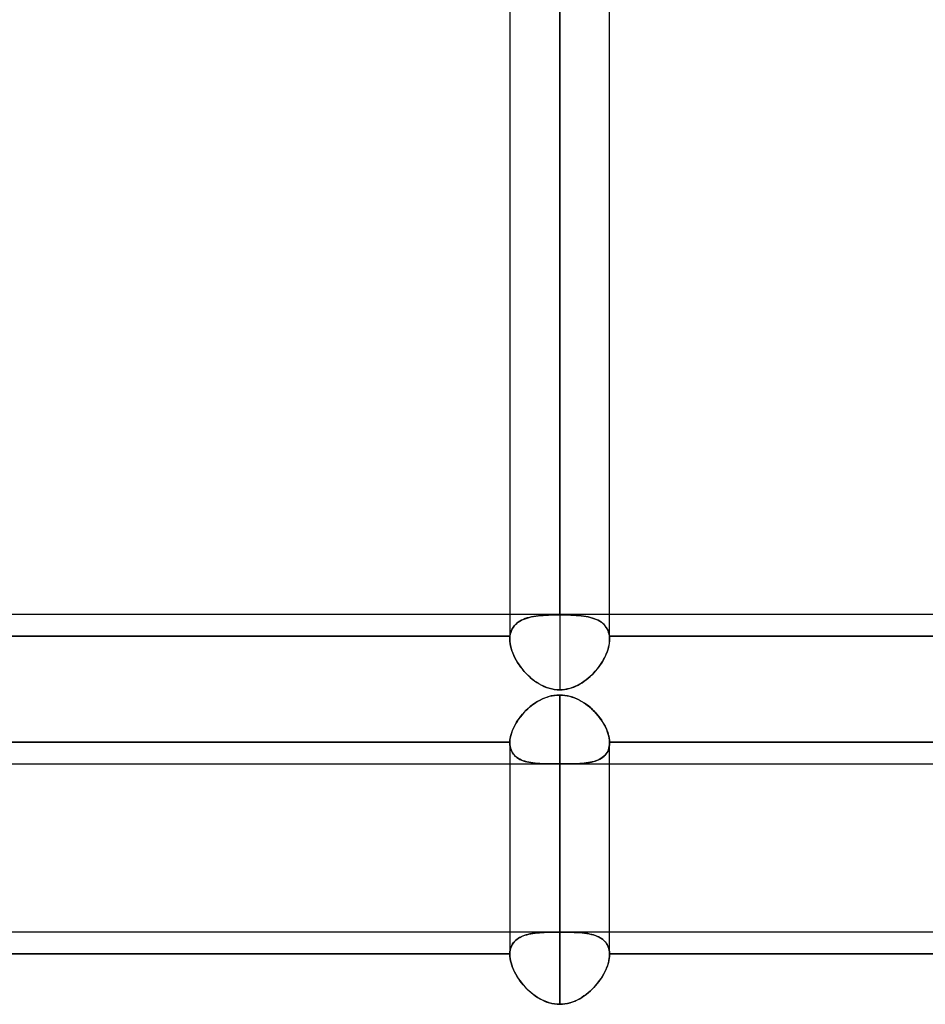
# Model space of a CAD drawing. Header units: millimetres. Extents: x -132 to 52, y -156 to 156.
# Tile 76 of 79: x -17.46 to -8.39, y 76.21 to 86.08. Entities that reach past the tile are written whole.
import ezdxf

# ---------------------------------------------------------------- set-up
doc = ezdxf.new("R2010")
doc.units = ezdxf.units.MM
doc.layers.add('MAIN-1', color=7, linetype='Continuous')

msp = doc.modelspace()

# ---------------------------------------------------------------- linework, layer by layer
at = {"layer": 'MAIN-1'}
for p, q in [((-12.05, 80.1174), (-12.05, 110.5)), ((-12.05, 110.5), (-12.05, 80.1227)), ((-12.55, 110), (-12.55, 80.1227)), ((-11.55, 80.1227), (-11.55, 110)), ((-12.55, 109.8759), (-12.55, 79.8734)), ((-11.55, 79.8734), (-11.55, 109.8759)), ((-12.05, 109.5), (-12.05, 79.3658)), ((-37.65, 80.1227), (-1.375, 80.1227)), ((-37.65, 80.1227), (-0.9051, 80.1227)), ((-12.55, 80.1227), (-12.55, 79.8734)), ((-11.55, 79.8734), (-11.55, 80.1227)), ((-12.4944, 80.0196), (-12.4811, 80.032)), ((-12.4803, 80.0327), (-12.4938, 80.0202)), ((-12.4811, 80.032), (-12.4665, 80.0434)), ((-12.4655, 80.0441), (-12.4803, 80.0327)), ((-12.4665, 80.0434), (-12.4508, 80.0537)), ((-12.4496, 80.0545), (-12.4655, 80.0441)), ((-12.4508, 80.0537), (-12.434, 80.0631)), ((-12.4325, 80.0638), (-12.4496, 80.0545)), ((-12.434, 80.0631), (-12.4161, 80.0715)), ((-12.4143, 80.0723), (-12.4325, 80.0638)), ((-12.4161, 80.0715), (-12.3972, 80.079)), ((-12.3951, 80.0797), (-12.4143, 80.0723)), ((-12.3972, 80.079), (-12.3774, 80.0856)), ((-12.375, 80.0863), (-12.3951, 80.0797)), ((-12.3774, 80.0856), (-12.3565, 80.0914)), ((-12.354, 80.0921), (-12.375, 80.0863)), ((-12.3565, 80.0914), (-12.3348, 80.0965)), ((-12.3321, 80.0971), (-12.354, 80.0921)), ((-12.3348, 80.0965), (-12.3122, 80.1009)), ((-12.3095, 80.1014), (-12.3321, 80.0971)), ((-12.3122, 80.1009), (-12.2888, 80.1046)), ((-12.2862, 80.105), (-12.3095, 80.1014)), ((-12.2888, 80.1046), (-12.2646, 80.1077)), ((-12.2622, 80.108), (-12.2862, 80.105)), ((-12.2646, 80.1077), (-12.2397, 80.1103)), ((-12.2376, 80.1105), (-12.2622, 80.108)), ((-12.2397, 80.1103), (-12.2141, 80.1124)), ((-12.2123, 80.1125), (-12.2376, 80.1105)), ((-12.2141, 80.1124), (-12.1879, 80.1141)), ((-12.1864, 80.1141), (-12.2123, 80.1125)), ((-12.1879, 80.1141), (-12.161, 80.1153)), ((-12.1599, 80.1154), (-12.1864, 80.1141)), ((-12.161, 80.1153), (-12.1337, 80.1163)), ((-12.1328, 80.1163), (-12.1599, 80.1154)), ((-12.1337, 80.1163), (-12.1058, 80.1169)), ((-12.1055, 80.1169), (-12.1328, 80.1163)), ((-12.1058, 80.1169), (-12.0779, 80.1173)), ((-12.0778, 80.1173), (-12.1055, 80.1169)), ((-12.0779, 80.1173), (-12.05, 80.1174)), ((-12.05, 80.1174), (-12.0778, 80.1173)), ((-12.05, 80.1174), (-12.0218, 80.1173)), ((-12.0217, 80.1173), (-12.05, 80.1174)), ((-12.0218, 80.1173), (-11.9937, 80.1169)), ((-11.9938, 80.1169), (-12.0217, 80.1173)), ((-11.9662, 80.1163), (-11.9938, 80.1169)), ((-11.9937, 80.1169), (-11.9657, 80.1163)), ((-11.9389, 80.1153), (-11.9662, 80.1163)), ((-11.9657, 80.1163), (-11.938, 80.1153)), ((-11.9121, 80.1141), (-11.9389, 80.1153)), ((-11.938, 80.1153), (-11.911, 80.114)), ((-11.8858, 80.1124), (-11.9121, 80.1141)), ((-11.911, 80.114), (-11.8846, 80.1123)), ((-11.8601, 80.1103), (-11.8858, 80.1124)), ((-11.8846, 80.1123), (-11.8588, 80.1102)), ((-11.8351, 80.1077), (-11.8601, 80.1103)), ((-11.8588, 80.1102), (-11.8339, 80.1076)), ((-11.8109, 80.1046), (-11.8351, 80.1077)), ((-11.8339, 80.1076), (-11.8097, 80.1044)), ((-11.7875, 80.1009), (-11.8109, 80.1046)), ((-11.8097, 80.1044), (-11.7863, 80.1006)), ((-11.765, 80.0965), (-11.7875, 80.1009)), ((-11.7863, 80.1006), (-11.7637, 80.0962)), ((-11.7433, 80.0914), (-11.765, 80.0965)), ((-11.7637, 80.0962), (-11.7421, 80.0911)), ((-11.7225, 80.0856), (-11.7433, 80.0914)), ((-11.7421, 80.0911), (-11.7213, 80.0852)), ((-11.7027, 80.0789), (-11.7225, 80.0856)), ((-11.7213, 80.0852), (-11.7015, 80.0785)), ((-11.6837, 80.0714), (-11.7027, 80.0789)), ((-11.7015, 80.0785), (-11.6826, 80.0709)), ((-11.6658, 80.063), (-11.6837, 80.0714)), ((-11.6826, 80.0709), (-11.6648, 80.0625)), ((-11.649, 80.0536), (-11.6658, 80.063)), ((-11.6648, 80.0625), (-11.6481, 80.0531)), ((-11.6333, 80.0433), (-11.649, 80.0536)), ((-11.6481, 80.0531), (-11.6325, 80.0427)), ((-11.6188, 80.0319), (-11.6333, 80.0433)), ((-11.6325, 80.0427), (-11.6181, 80.0313)), ((-11.6055, 80.0194), (-11.6188, 80.0319)), ((-11.6181, 80.0313), (-11.6049, 80.0189)), ((-12.5452, 79.9229), (-12.5483, 79.9031)), ((-12.5483, 79.9031), (-12.5452, 79.9227)), ((-12.5404, 79.9417), (-12.5452, 79.9229)), ((-12.5452, 79.9227), (-12.5405, 79.9414)), ((-12.5405, 79.9414), (-12.5342, 79.9591)), ((-12.534, 79.9595), (-12.5404, 79.9417)), ((-12.5342, 79.9591), (-12.5264, 79.9758)), ((-12.5262, 79.9762), (-12.534, 79.9595)), ((-12.5264, 79.9758), (-12.5171, 79.9915)), ((-12.5168, 79.9919), (-12.5262, 79.9762)), ((-12.5171, 79.9915), (-12.5064, 80.0061)), ((-12.506, 80.0066), (-12.5168, 79.9919)), ((-12.5064, 80.0061), (-12.4944, 80.0196)), ((-12.4938, 80.0202), (-12.506, 80.0066)), ((-11.5935, 80.006), (-11.6055, 80.0194)), ((-11.6049, 80.0189), (-11.593, 80.0054)), ((-11.5829, 79.9914), (-11.5935, 80.006)), ((-11.593, 80.0054), (-11.5825, 79.9909)), ((-11.5736, 79.9759), (-11.5829, 79.9914)), ((-11.5825, 79.9909), (-11.5733, 79.9752)), ((-11.5658, 79.9592), (-11.5736, 79.9759)), ((-11.5733, 79.9752), (-11.5656, 79.9586)), ((-11.5595, 79.9415), (-11.5658, 79.9592)), ((-11.5656, 79.9586), (-11.5594, 79.941)), ((-11.5548, 79.9227), (-11.5595, 79.9415)), ((-11.5594, 79.941), (-11.5548, 79.9225)), ((-11.5517, 79.9031), (-11.5548, 79.9227)), ((-24.3517, 79.9031), (-12.5483, 79.9031)), ((-12.5483, 79.9031), (-24.3517, 79.9031)), ((-12.5498, 79.8832), (-12.55, 79.8781)), ((-12.55, 79.8781), (-12.5498, 79.8832)), ((-12.55, 79.8781), (-12.55, 79.873)), ((-12.55, 79.873), (-12.55, 79.8781)), ((-12.55, 79.873), (-12.5492, 79.8512)), ((-12.5492, 79.8513), (-12.55, 79.873)), ((-12.5496, 79.8882), (-12.5498, 79.8832)), ((-12.5498, 79.8832), (-12.5496, 79.8882)), ((-12.5493, 79.8932), (-12.5496, 79.8882)), ((-12.5496, 79.8882), (-12.5493, 79.8932)), ((-12.5488, 79.8982), (-12.5493, 79.8932)), ((-12.5493, 79.8932), (-12.5488, 79.8982)), ((-12.5467, 79.829), (-12.5492, 79.8513)), ((-12.5492, 79.8512), (-12.5466, 79.8287)), ((-12.5483, 79.9031), (-12.5488, 79.8982)), ((-12.5488, 79.8982), (-12.5483, 79.9031)), ((-12.5426, 79.8062), (-12.5467, 79.829)), ((-12.5466, 79.8287), (-12.5425, 79.8056)), ((-11.5528, 79.8327), (-11.5563, 79.8116)), ((-11.5556, 79.8151), (-11.5525, 79.835)), ((-11.5548, 79.9225), (-11.5517, 79.9031)), ((-11.5507, 79.8533), (-11.5528, 79.8327)), ((-11.5525, 79.835), (-11.5506, 79.8544)), ((-11.5517, 79.9031), (-0.375, 79.9031)), ((-11.5512, 79.8982), (-11.5517, 79.9031)), ((-11.5517, 79.9031), (-11.5512, 79.8989)), ((-0.375, 79.9031), (-11.5517, 79.9031)), ((-11.5512, 79.8989), (-11.5509, 79.8948)), ((-11.5507, 79.8933), (-11.5512, 79.8982)), ((-11.5509, 79.8948), (-11.5505, 79.8906)), ((-11.5504, 79.8884), (-11.5507, 79.8933)), ((-11.55, 79.8734), (-11.5507, 79.8533)), ((-11.5506, 79.8544), (-11.55, 79.8732)), ((-11.5505, 79.8906), (-11.5503, 79.8863)), ((-11.5502, 79.8834), (-11.5504, 79.8884)), ((-11.5503, 79.8863), (-11.5501, 79.882)), ((-11.55, 79.8783), (-11.5502, 79.8834)), ((-11.5501, 79.882), (-11.55, 79.8777)), ((-11.55, 79.8732), (-11.55, 79.8783)), ((-11.55, 79.8777), (-11.55, 79.8734)), ((-12.537, 79.783), (-12.5426, 79.8062)), ((-12.5425, 79.8056), (-12.5367, 79.7821)), ((-12.5298, 79.7593), (-12.537, 79.783)), ((-12.5367, 79.7821), (-12.5294, 79.7582)), ((-12.5211, 79.7355), (-12.5298, 79.7593)), ((-12.5294, 79.7582), (-12.5206, 79.7342)), ((-12.511, 79.7116), (-12.5211, 79.7355)), ((-12.5206, 79.7342), (-12.5104, 79.7102)), ((-11.5887, 79.7122), (-11.5799, 79.733)), ((-11.5747, 79.7466), (-11.5833, 79.7246)), ((-11.5799, 79.733), (-11.5721, 79.7538)), ((-11.5673, 79.7684), (-11.5747, 79.7466)), ((-11.5721, 79.7538), (-11.5655, 79.7744)), ((-11.5611, 79.7902), (-11.5673, 79.7684)), ((-11.5655, 79.7744), (-11.56, 79.7949)), ((-11.5563, 79.8116), (-11.5611, 79.7902)), ((-11.56, 79.7949), (-11.5556, 79.8151)), ((-12.4996, 79.6877), (-12.511, 79.7116)), ((-12.5104, 79.7102), (-12.4989, 79.6863)), ((-12.4869, 79.664), (-12.4996, 79.6877)), ((-12.4989, 79.6863), (-12.486, 79.6625)), ((-12.4729, 79.6405), (-12.4869, 79.664)), ((-12.486, 79.6625), (-12.4719, 79.6389)), ((-12.4577, 79.6173), (-12.4729, 79.6405)), ((-12.4719, 79.6389), (-12.4566, 79.6157)), ((-11.6477, 79.6095), (-11.6341, 79.6296)), ((-11.629, 79.6374), (-11.643, 79.6162)), ((-11.6341, 79.6296), (-11.6213, 79.65)), ((-11.616, 79.659), (-11.629, 79.6374)), ((-11.6213, 79.65), (-11.6095, 79.6706)), ((-11.604, 79.6807), (-11.616, 79.659)), ((-11.6095, 79.6706), (-11.5986, 79.6914)), ((-11.5931, 79.7026), (-11.604, 79.6807)), ((-11.5986, 79.6914), (-11.5887, 79.7122)), ((-11.5833, 79.7246), (-11.5931, 79.7026)), ((-12.4415, 79.5946), (-12.4577, 79.6173)), ((-12.4566, 79.6157), (-12.4403, 79.5929)), ((-12.4243, 79.5725), (-12.4415, 79.5946)), ((-12.4403, 79.5929), (-12.423, 79.5709)), ((-12.4062, 79.5511), (-12.4243, 79.5725)), ((-12.423, 79.5709), (-12.4048, 79.5495)), ((-12.3873, 79.5304), (-12.4062, 79.5511)), ((-12.4048, 79.5495), (-12.3858, 79.5289)), ((-12.3676, 79.5107), (-12.3873, 79.5304)), ((-12.3858, 79.5289), (-12.366, 79.5092)), ((-11.7278, 79.5152), (-11.7103, 79.533)), ((-11.7078, 79.5356), (-11.7261, 79.5169)), ((-11.7103, 79.533), (-11.6935, 79.5514)), ((-11.6904, 79.555), (-11.7078, 79.5356)), ((-11.6935, 79.5514), (-11.6775, 79.5703)), ((-11.6737, 79.5749), (-11.6904, 79.555)), ((-11.6775, 79.5703), (-11.6622, 79.5897)), ((-11.6579, 79.5954), (-11.6737, 79.5749)), ((-11.6622, 79.5897), (-11.6477, 79.6095)), ((-11.643, 79.6162), (-11.6579, 79.5954)), ((-12.3471, 79.4918), (-12.3676, 79.5107)), ((-12.366, 79.5092), (-12.3455, 79.4904)), ((-12.326, 79.474), (-12.3471, 79.4918)), ((-12.3455, 79.4904), (-12.3244, 79.4727)), ((-12.3043, 79.4572), (-12.326, 79.474)), ((-12.3244, 79.4727), (-12.3027, 79.456)), ((-12.2817, 79.4414), (-12.3043, 79.4572)), ((-12.3027, 79.456), (-12.2801, 79.4404)), ((-12.2583, 79.4267), (-12.2817, 79.4414)), ((-12.2801, 79.4404), (-12.2568, 79.4258)), ((-11.8286, 79.4347), (-11.8512, 79.4213)), ((-11.845, 79.4248), (-11.8241, 79.4376)), ((-11.8067, 79.4493), (-11.8286, 79.4347)), ((-11.8241, 79.4376), (-11.8038, 79.4513)), ((-11.7854, 79.4649), (-11.8067, 79.4493)), ((-11.8038, 79.4513), (-11.784, 79.4661)), ((-11.7649, 79.4814), (-11.7854, 79.4649)), ((-11.784, 79.4661), (-11.7647, 79.4816)), ((-11.7451, 79.4988), (-11.7649, 79.4814)), ((-11.7647, 79.4816), (-11.7459, 79.498)), ((-11.7459, 79.498), (-11.7278, 79.5152)), ((-11.7261, 79.5169), (-11.7451, 79.4988)), ((-12.2342, 79.4133), (-12.2583, 79.4267)), ((-12.2568, 79.4258), (-12.2327, 79.4126)), ((-12.2093, 79.4013), (-12.2342, 79.4133)), ((-12.2327, 79.4126), (-12.208, 79.4007)), ((-12.1838, 79.3908), (-12.2093, 79.4013)), ((-12.208, 79.4007), (-12.1826, 79.3904)), ((-12.1577, 79.382), (-12.1838, 79.3908)), ((-12.1826, 79.3904), (-12.1567, 79.3817)), ((-12.1311, 79.375), (-12.1577, 79.382)), ((-12.1567, 79.3817), (-12.1305, 79.3749)), ((-12.1043, 79.37), (-12.1311, 79.375)), ((-12.1305, 79.3749), (-12.1039, 79.3699)), ((-12.0773, 79.3669), (-12.1043, 79.37)), ((-12.1039, 79.3699), (-12.0771, 79.3669)), ((-12.05, 79.3658), (-12.0773, 79.3669)), ((-12.0771, 79.3669), (-12.05, 79.3658)), ((-12.024, 79.3668), (-12.05, 79.3658)), ((-12.05, 79.3658), (-12.0259, 79.3667)), ((-12.0259, 79.3667), (-12.002, 79.3691)), ((-11.9979, 79.3696), (-12.024, 79.3668)), ((-12.002, 79.3691), (-11.9785, 79.373)), ((-11.9723, 79.3743), (-11.9979, 79.3696)), ((-11.9785, 79.373), (-11.9552, 79.3784)), ((-11.9471, 79.3806), (-11.9723, 79.3743)), ((-11.9552, 79.3784), (-11.9324, 79.3851)), ((-11.9223, 79.3886), (-11.9471, 79.3806)), ((-11.9324, 79.3851), (-11.9099, 79.3932)), ((-11.8981, 79.3981), (-11.9223, 79.3886)), ((-11.9099, 79.3932), (-11.8879, 79.4026)), ((-11.8743, 79.409), (-11.8981, 79.3981)), ((-11.8879, 79.4026), (-11.8662, 79.4131)), ((-11.8512, 79.4213), (-11.8743, 79.409)), ((-11.8662, 79.4131), (-11.845, 79.4248)), ((-12.2981, 79.2328), (-12.3221, 79.2157)), ((-12.3117, 79.2234), (-12.2905, 79.2378)), ((-12.2732, 79.2486), (-12.2981, 79.2328)), ((-12.2905, 79.2378), (-12.2686, 79.2513)), ((-12.2475, 79.263), (-12.2732, 79.2486)), ((-12.2686, 79.2513), (-12.2462, 79.2637)), ((-12.2209, 79.276), (-12.2475, 79.263)), ((-12.2462, 79.2637), (-12.2231, 79.275)), ((-12.2231, 79.275), (-12.1994, 79.285)), ((-12.1936, 79.2872), (-12.2209, 79.276)), ((-12.1994, 79.285), (-12.1753, 79.2937)), ((-12.1656, 79.2967), (-12.1936, 79.2872)), ((-12.1753, 79.2937), (-12.1508, 79.3009)), ((-12.137, 79.3043), (-12.1656, 79.2967)), ((-12.1508, 79.3009), (-12.1261, 79.3066)), ((-12.1082, 79.3097), (-12.137, 79.3043)), ((-12.1261, 79.3066), (-12.101, 79.3107)), ((-12.0792, 79.313), (-12.1082, 79.3097)), ((-12.101, 79.3107), (-12.0756, 79.3132)), ((-12.05, 79.3141), (-12.0792, 79.313)), ((-12.0756, 79.3132), (-12.05, 79.3141)), ((-12.05, 79.3141), (-12.05, 76.9408)), ((-12.05, 76.9385), (-12.05, 79.3141)), ((-12.0236, 79.3132), (-12.05, 79.3141)), ((-12.05, 79.3141), (-12.0248, 79.3133)), ((-12.0248, 79.3133), (-11.9997, 79.3108)), ((-11.9972, 79.3105), (-12.0236, 79.3132)), ((-11.9997, 79.3108), (-11.9749, 79.3068)), ((-11.9711, 79.306), (-11.9972, 79.3105)), ((-11.9749, 79.3068), (-11.9503, 79.3012)), ((-11.9454, 79.2999), (-11.9711, 79.306)), ((-11.9503, 79.3012), (-11.9261, 79.2941)), ((-11.9201, 79.2921), (-11.9454, 79.2999)), ((-11.9261, 79.2941), (-11.9023, 79.2857)), ((-11.8953, 79.2829), (-11.9201, 79.2921)), ((-11.9023, 79.2857), (-11.8791, 79.276)), ((-11.8711, 79.2723), (-11.8953, 79.2829)), ((-11.8791, 79.276), (-11.8564, 79.265)), ((-11.8474, 79.2603), (-11.8711, 79.2723)), ((-11.8564, 79.265), (-11.8342, 79.2529)), ((-11.8244, 79.2472), (-11.8474, 79.2603)), ((-11.8342, 79.2529), (-11.8125, 79.2398)), ((-11.802, 79.2329), (-11.8244, 79.2472)), ((-11.8125, 79.2398), (-11.7914, 79.2256)), ((-11.7804, 79.2176), (-11.802, 79.2329)), ((-12.4086, 79.1374), (-12.4276, 79.1158)), ((-12.4235, 79.1206), (-12.4068, 79.1393)), ((-12.3885, 79.1583), (-12.4086, 79.1374)), ((-12.4068, 79.1393), (-12.3893, 79.1575)), ((-12.3893, 79.1575), (-12.371, 79.1751)), ((-12.3673, 79.1784), (-12.3885, 79.1583)), ((-12.371, 79.1751), (-12.3519, 79.192)), ((-12.3452, 79.1976), (-12.3673, 79.1784)), ((-12.3519, 79.192), (-12.3322, 79.2081)), ((-12.3221, 79.2157), (-12.3452, 79.1976)), ((-12.3322, 79.2081), (-12.3117, 79.2234)), ((-11.7914, 79.2256), (-11.7708, 79.2104)), ((-11.7595, 79.2014), (-11.7804, 79.2176)), ((-11.7708, 79.2104), (-11.7509, 79.1943)), ((-11.7393, 79.1844), (-11.7595, 79.2014)), ((-11.7509, 79.1943), (-11.7317, 79.1775)), ((-11.72, 79.1666), (-11.7393, 79.1844)), ((-11.7317, 79.1775), (-11.7131, 79.1599)), ((-11.7015, 79.1482), (-11.72, 79.1666)), ((-11.7131, 79.1599), (-11.6953, 79.1416)), ((-11.6839, 79.1291), (-11.7015, 79.1482)), ((-11.6953, 79.1416), (-11.6784, 79.1228)), ((-12.4936, 79.0213), (-12.4816, 79.0416)), ((-12.4777, 79.0479), (-12.4918, 79.0246)), ((-12.4816, 79.0416), (-12.4685, 79.0618)), ((-12.4622, 79.0709), (-12.4777, 79.0479)), ((-12.4685, 79.0618), (-12.4544, 79.0818)), ((-12.4455, 79.0936), (-12.4622, 79.0709)), ((-12.4544, 79.0818), (-12.4394, 79.1014)), ((-12.4276, 79.1158), (-12.4455, 79.0936)), ((-12.4394, 79.1014), (-12.4235, 79.1206)), ((-11.6672, 79.1096), (-11.6839, 79.1291)), ((-11.6784, 79.1228), (-11.6622, 79.1035)), ((-11.6514, 79.0895), (-11.6672, 79.1096)), ((-11.6622, 79.1035), (-11.647, 79.0837)), ((-11.6365, 79.0691), (-11.6514, 79.0895)), ((-11.647, 79.0837), (-11.6327, 79.0637)), ((-11.6227, 79.0484), (-11.6365, 79.0691)), ((-11.6327, 79.0637), (-11.6195, 79.0433)), ((-11.6099, 79.0274), (-11.6227, 79.0484)), ((-11.6195, 79.0433), (-11.6072, 79.0228)), ((-12.5372, 78.9194), (-12.5309, 78.9396)), ((-12.5255, 78.9542), (-12.5338, 78.9308)), ((-12.5309, 78.9396), (-12.5233, 78.9599)), ((-12.5158, 78.9776), (-12.5255, 78.9542)), ((-12.5233, 78.9599), (-12.5145, 78.9803)), ((-12.5045, 79.0011), (-12.5158, 78.9776)), ((-12.5145, 78.9803), (-12.5046, 79.0008)), ((-12.5046, 79.0008), (-12.4936, 79.0213)), ((-12.4918, 79.0246), (-12.5045, 79.0011)), ((-11.5982, 79.0063), (-11.6099, 79.0274)), ((-11.6072, 79.0228), (-11.596, 79.0021)), ((-11.5877, 78.9851), (-11.5982, 79.0063)), ((-11.596, 79.0021), (-11.5859, 78.9813)), ((-11.5784, 78.9639), (-11.5877, 78.9851)), ((-11.5859, 78.9813), (-11.577, 78.9607)), ((-11.5703, 78.9429), (-11.5784, 78.9639)), ((-11.577, 78.9607), (-11.5693, 78.9402)), ((-11.5635, 78.922), (-11.5703, 78.9429)), ((-11.5693, 78.9402), (-11.5629, 78.9199)), ((-12.5499, 78.8424), (-24.3501, 78.8424)), ((-24.3501, 78.8424), (-12.5499, 78.8424)), ((-12.5499, 78.8412), (-12.55, 78.84)), ((-12.55, 78.84), (-12.5499, 78.8412)), ((-12.55, 78.84), (-12.55, 78.8388)), ((-12.55, 78.8388), (-12.55, 78.84)), ((-12.55, 78.8388), (-12.55, 78.8375)), ((-12.55, 78.8376), (-12.55, 78.8388)), ((-12.55, 78.8364), (-12.55, 78.8376)), ((-12.55, 78.8375), (-12.55, 78.8363)), ((-12.5484, 78.8636), (-12.5499, 78.8424)), ((-12.5499, 78.8424), (-12.5487, 78.8609)), ((-12.5499, 78.8424), (-12.5499, 78.8412)), ((-12.5499, 78.8412), (-12.5499, 78.8424)), ((-12.5487, 78.8609), (-12.5462, 78.8799)), ((-12.5452, 78.8854), (-12.5484, 78.8636)), ((-12.5462, 78.8799), (-12.5424, 78.8994)), ((-12.5404, 78.9079), (-12.5452, 78.8854)), ((-12.5424, 78.8994), (-12.5372, 78.9194)), ((-12.5338, 78.9308), (-12.5404, 78.9079)), ((-11.5581, 78.9014), (-11.5635, 78.922)), ((-11.5629, 78.9199), (-11.5577, 78.9)), ((-11.554, 78.8812), (-11.5581, 78.9014)), ((-11.5577, 78.9), (-11.5539, 78.8803)), ((-11.5514, 78.8615), (-11.554, 78.8812)), ((-11.5539, 78.8803), (-11.5513, 78.861)), ((-11.5501, 78.8424), (-11.5514, 78.8615)), ((-11.5513, 78.861), (-11.5501, 78.8424)), ((-11.5501, 78.8424), (-11.5501, 78.8412)), ((-0.375, 78.8424), (-11.5501, 78.8424)), ((-11.5501, 78.8424), (-1.125, 78.8424)), ((-11.5501, 78.8414), (-11.5501, 78.8424)), ((-11.5501, 78.8403), (-11.5501, 78.8414)), ((-11.5501, 78.8412), (-11.55, 78.84)), ((-11.55, 78.8393), (-11.5501, 78.8403)), ((-11.55, 78.84), (-11.55, 78.8387)), ((-11.55, 78.8383), (-11.55, 78.8393)), ((-11.55, 78.8387), (-11.55, 78.8375)), ((-11.55, 78.8373), (-11.55, 78.8383)), ((-11.55, 78.8375), (-11.55, 78.8363)), ((-11.55, 78.8362), (-11.55, 78.8373)), ((-12.55, 78.8352), (-12.55, 78.8364)), ((-12.55, 78.8363), (-12.55, 78.8351)), ((-12.5492, 78.8164), (-12.55, 78.8352)), ((-12.55, 78.8352), (-12.55, 76.9407)), ((-12.55, 78.8352), (-12.55, 76.7138)), ((-12.55, 78.8351), (-12.5492, 78.8161)), ((-12.547, 78.7984), (-12.5492, 78.8164)), ((-12.5492, 78.8161), (-12.5469, 78.7979)), ((-12.5432, 78.7811), (-12.547, 78.7984)), ((-12.5469, 78.7979), (-12.5431, 78.7807)), ((-12.538, 78.7648), (-12.5432, 78.7811)), ((-12.5431, 78.7807), (-12.5378, 78.7644)), ((-12.5314, 78.7495), (-12.538, 78.7648)), ((-12.5378, 78.7644), (-12.5312, 78.7491)), ((-12.5234, 78.7352), (-12.5314, 78.7495)), ((-12.5312, 78.7491), (-12.5231, 78.7347)), ((-11.5692, 78.7484), (-11.5774, 78.7339)), ((-11.5755, 78.7371), (-11.5678, 78.7512)), ((-11.5623, 78.7639), (-11.5692, 78.7484)), ((-11.5678, 78.7512), (-11.5615, 78.7663)), ((-11.557, 78.7804), (-11.5623, 78.7639)), ((-11.5615, 78.7663), (-11.5565, 78.7822)), ((-11.5531, 78.7978), (-11.557, 78.7804)), ((-11.5565, 78.7822), (-11.5529, 78.799)), ((-11.5508, 78.816), (-11.5531, 78.7978)), ((-11.5529, 78.799), (-11.5507, 78.8167)), ((-11.55, 78.8351), (-11.5508, 78.816)), ((-11.5507, 78.8167), (-11.55, 78.8352)), ((-11.55, 78.8363), (-11.55, 78.8351)), ((-11.55, 78.8352), (-11.55, 78.8362)), ((-11.55, 76.7138), (-11.55, 78.8352)), ((-11.55, 76.9408), (-11.55, 78.8352)), ((-12.5141, 78.7219), (-12.5234, 78.7352)), ((-12.5231, 78.7347), (-12.5137, 78.7214)), ((-12.5035, 78.7096), (-12.5141, 78.7219)), ((-12.5137, 78.7214), (-12.503, 78.709)), ((-12.4917, 78.6982), (-12.5035, 78.7096)), ((-12.503, 78.709), (-12.491, 78.6976)), ((-12.4787, 78.6878), (-12.4917, 78.6982)), ((-12.491, 78.6976), (-12.478, 78.6873)), ((-12.4646, 78.6784), (-12.4787, 78.6878)), ((-12.478, 78.6873), (-12.4638, 78.6779)), ((-12.4495, 78.6699), (-12.4646, 78.6784)), ((-12.4638, 78.6779), (-12.4485, 78.6694)), ((-12.4334, 78.6623), (-12.4495, 78.6699)), ((-12.4485, 78.6694), (-12.4323, 78.6619)), ((-12.4162, 78.6556), (-12.4334, 78.6623)), ((-12.4323, 78.6619), (-12.4151, 78.6552)), ((-12.3982, 78.6497), (-12.4162, 78.6556)), ((-12.4151, 78.6552), (-12.397, 78.6493)), ((-12.3793, 78.6445), (-12.3982, 78.6497)), ((-12.397, 78.6493), (-12.378, 78.6442)), ((-12.3596, 78.6401), (-12.3793, 78.6445)), ((-12.378, 78.6442), (-12.3583, 78.6399)), ((-12.3392, 78.6364), (-12.3596, 78.6401)), ((-12.3583, 78.6399), (-12.338, 78.6362)), ((-11.7507, 78.6381), (-11.7315, 78.642)), ((-11.7233, 78.6439), (-11.7427, 78.6397)), ((-11.7315, 78.642), (-11.713, 78.6465)), ((-11.7045, 78.6489), (-11.7233, 78.6439)), ((-11.713, 78.6465), (-11.6951, 78.6517)), ((-11.6865, 78.6546), (-11.7045, 78.6489)), ((-11.6951, 78.6517), (-11.678, 78.6577)), ((-11.6693, 78.6612), (-11.6865, 78.6546)), ((-11.678, 78.6577), (-11.6617, 78.6645)), ((-11.653, 78.6687), (-11.6693, 78.6612)), ((-11.6617, 78.6645), (-11.6463, 78.6721)), ((-11.6376, 78.6771), (-11.653, 78.6687)), ((-11.6463, 78.6721), (-11.6318, 78.6806)), ((-11.6232, 78.6865), (-11.6376, 78.6771)), ((-11.6318, 78.6806), (-11.6183, 78.6901)), ((-11.6099, 78.6968), (-11.6232, 78.6865)), ((-11.6183, 78.6901), (-11.6059, 78.7004)), ((-11.5978, 78.7082), (-11.6099, 78.6968)), ((-11.6059, 78.7004), (-11.5946, 78.7116)), ((-11.587, 78.7205), (-11.5978, 78.7082)), ((-11.5946, 78.7116), (-11.5844, 78.7239)), ((-11.5774, 78.7339), (-11.587, 78.7205)), ((-11.5844, 78.7239), (-11.5755, 78.7371)), ((-37.5501, 78.6227), (0, 78.6227)), ((-24.35, 78.6227), (-12.55, 78.6227)), ((-12.55, 78.6227), (-11.55, 78.6227)), ((-12.318, 78.6333), (-12.3392, 78.6364)), ((-12.338, 78.6362), (-12.3169, 78.6331)), ((-12.2962, 78.6307), (-12.318, 78.6333)), ((-12.3169, 78.6331), (-12.2953, 78.6306)), ((-12.2738, 78.6287), (-12.2962, 78.6307)), ((-12.2953, 78.6306), (-12.2731, 78.6286)), ((-12.2508, 78.627), (-12.2738, 78.6287)), ((-12.2731, 78.6286), (-12.2504, 78.627)), ((-12.2274, 78.6258), (-12.2508, 78.627)), ((-12.2504, 78.627), (-12.2272, 78.6258)), ((-12.2034, 78.6249), (-12.2274, 78.6258)), ((-12.2272, 78.6258), (-12.2033, 78.6249)), ((-12.1789, 78.6242), (-12.2034, 78.6249)), ((-12.2033, 78.6249), (-12.1788, 78.6242)), ((-12.154, 78.6237), (-12.1789, 78.6242)), ((-12.1788, 78.6242), (-12.1539, 78.6237)), ((-12.1285, 78.6234), (-12.154, 78.6237)), ((-12.1539, 78.6237), (-12.1284, 78.6234)), ((-12.1027, 78.6232), (-12.1285, 78.6234)), ((-12.1284, 78.6234), (-12.1024, 78.6232)), ((-12.0765, 78.6231), (-12.1027, 78.6232)), ((-12.1024, 78.6232), (-12.0762, 78.6231)), ((-12.05, 78.6231), (-12.0765, 78.6231)), ((-12.0762, 78.6231), (-12.05, 78.6231)), ((-12.05, 76.2145), (-12.05, 78.6231)), ((-12.05, 78.6231), (-12.05, 76.2145)), ((-12.0238, 78.6231), (-12.05, 78.6231)), ((-12.05, 78.6231), (-12.0247, 78.6231)), ((-12.0247, 78.6231), (-11.9996, 78.6232)), ((-11.9978, 78.6232), (-12.0238, 78.6231)), ((-11.9996, 78.6232), (-11.9745, 78.6234)), ((-11.9721, 78.6234), (-11.9978, 78.6232)), ((-11.9745, 78.6234), (-11.9497, 78.6237)), ((-11.9467, 78.6237), (-11.9721, 78.6234)), ((-11.9497, 78.6237), (-11.9252, 78.6241)), ((-11.9216, 78.6242), (-11.9467, 78.6237)), ((-11.9252, 78.6241), (-11.9013, 78.6247)), ((-11.897, 78.6249), (-11.9216, 78.6242)), ((-11.9013, 78.6247), (-11.8779, 78.6256)), ((-11.8729, 78.6258), (-11.897, 78.6249)), ((-11.8779, 78.6256), (-11.8552, 78.6267)), ((-11.8495, 78.627), (-11.8729, 78.6258)), ((-11.8552, 78.6267), (-11.833, 78.6281)), ((-11.8267, 78.6286), (-11.8495, 78.627)), ((-11.833, 78.6281), (-11.8116, 78.6299)), ((-11.8047, 78.6306), (-11.8267, 78.6286)), ((-11.8116, 78.6299), (-11.7908, 78.6322)), ((-11.7834, 78.6331), (-11.8047, 78.6306)), ((-11.7908, 78.6322), (-11.7705, 78.6349)), ((-11.7627, 78.6361), (-11.7834, 78.6331)), ((-11.7705, 78.6349), (-11.7507, 78.6381)), ((-11.7427, 78.6397), (-11.7627, 78.6361)), ((-11.55, 78.6227), (-1.125, 78.6227)), ((-37.65, 76.9408), (-0.9051, 76.9408)), ((-37.65, 76.9408), (-1.125, 76.9408)), ((-12.55, 76.9407), (-12.55, 76.7138)), ((-12.4805, 76.8645), (-12.4928, 76.8541)), ((-12.4899, 76.8567), (-12.477, 76.8672)), ((-12.4672, 76.8741), (-12.4805, 76.8645)), ((-12.477, 76.8672), (-12.4632, 76.8767)), ((-12.453, 76.8828), (-12.4672, 76.8741)), ((-12.4632, 76.8767), (-12.4483, 76.8854)), ((-12.4378, 76.8907), (-12.453, 76.8828)), ((-12.4483, 76.8854), (-12.4324, 76.8932)), ((-12.4216, 76.8979), (-12.4378, 76.8907)), ((-12.4324, 76.8932), (-12.4156, 76.9003)), ((-12.4047, 76.9043), (-12.4216, 76.8979)), ((-12.4156, 76.9003), (-12.3979, 76.9065)), ((-12.3869, 76.9099), (-12.4047, 76.9043)), ((-12.3979, 76.9065), (-12.3794, 76.912)), ((-12.3683, 76.9149), (-12.3869, 76.9099)), ((-12.3794, 76.912), (-12.36, 76.9168)), ((-12.3491, 76.9192), (-12.3683, 76.9149)), ((-12.36, 76.9168), (-12.3398, 76.921)), ((-12.3292, 76.923), (-12.3491, 76.9192)), ((-12.3398, 76.921), (-12.3189, 76.9246)), ((-12.3086, 76.9262), (-12.3292, 76.923)), ((-12.3189, 76.9246), (-12.2973, 76.9277)), ((-12.2875, 76.9289), (-12.3086, 76.9262)), ((-12.2973, 76.9277), (-12.2749, 76.9302)), ((-12.2658, 76.9311), (-12.2875, 76.9289)), ((-12.2749, 76.9302), (-12.2519, 76.9323)), ((-12.2436, 76.933), (-12.2658, 76.9311)), ((-12.2519, 76.9323), (-12.2283, 76.934)), ((-12.2209, 76.9345), (-12.2436, 76.933)), ((-12.2283, 76.934), (-12.2041, 76.9354)), ((-12.1977, 76.9357), (-12.2209, 76.9345)), ((-12.2041, 76.9354), (-12.1793, 76.9364)), ((-12.1739, 76.9366), (-12.1977, 76.9357)), ((-12.1793, 76.9364), (-12.1541, 76.9372)), ((-12.1497, 76.9373), (-12.1739, 76.9366)), ((-12.1541, 76.9372), (-12.1283, 76.9378)), ((-12.1251, 76.9379), (-12.1497, 76.9373)), ((-12.1283, 76.9378), (-12.1022, 76.9382)), ((-12.1003, 76.9382), (-12.1251, 76.9379)), ((-12.1022, 76.9382), (-12.0761, 76.9384)), ((-12.0752, 76.9384), (-12.1003, 76.9382)), ((-12.0761, 76.9384), (-12.05, 76.9385)), ((-12.05, 76.9385), (-12.0752, 76.9384)), ((-12.0244, 76.9384), (-12.05, 76.9385)), ((-12.05, 76.9385), (-12.0207, 76.9384)), ((-11.999, 76.9382), (-12.0244, 76.9384)), ((-12.0207, 76.9384), (-11.9915, 76.9381)), ((-11.9739, 76.9379), (-11.999, 76.9382)), ((-11.9915, 76.9381), (-11.9624, 76.9376)), ((-11.9492, 76.9373), (-11.9739, 76.9379)), ((-11.9624, 76.9376), (-11.9336, 76.9369)), ((-11.9247, 76.9366), (-11.9492, 76.9373)), ((-11.9336, 76.9369), (-11.9056, 76.9358)), ((-11.9006, 76.9356), (-11.9247, 76.9366)), ((-11.9056, 76.9358), (-11.8783, 76.9344)), ((-11.8769, 76.9344), (-11.9006, 76.9356)), ((-11.8783, 76.9344), (-11.8517, 76.9326)), ((-11.8538, 76.9328), (-11.8769, 76.9344)), ((-11.8314, 76.9309), (-11.8538, 76.9328)), ((-11.8517, 76.9326), (-11.826, 76.9303)), ((-11.8095, 76.9285), (-11.8314, 76.9309)), ((-11.826, 76.9303), (-11.8011, 76.9275)), ((-11.7883, 76.9257), (-11.8095, 76.9285)), ((-11.8011, 76.9275), (-11.7771, 76.924)), ((-11.7678, 76.9225), (-11.7883, 76.9257)), ((-11.7771, 76.924), (-11.754, 76.9199)), ((-11.7481, 76.9186), (-11.7678, 76.9225)), ((-11.754, 76.9199), (-11.7319, 76.9149)), ((-11.729, 76.9142), (-11.7481, 76.9186)), ((-11.7319, 76.9149), (-11.7108, 76.9092)), ((-11.7107, 76.9092), (-11.729, 76.9142)), ((-11.7108, 76.9092), (-11.6907, 76.9026)), ((-11.6932, 76.9035), (-11.7107, 76.9092)), ((-11.6765, 76.8971), (-11.6932, 76.9035)), ((-11.6907, 76.9026), (-11.6718, 76.8951)), ((-11.6606, 76.8899), (-11.6765, 76.8971)), ((-11.6718, 76.8951), (-11.6539, 76.8866)), ((-11.6456, 76.882), (-11.6606, 76.8899)), ((-11.6539, 76.8866), (-11.6373, 76.877)), ((-11.6315, 76.8733), (-11.6456, 76.882)), ((-11.6373, 76.877), (-11.6219, 76.8664)), ((-11.6184, 76.8637), (-11.6315, 76.8733)), ((-11.6219, 76.8664), (-11.6079, 76.8547)), ((-11.55, 76.7138), (-11.55, 76.9408)), ((-12.5423, 76.773), (-12.5461, 76.7564)), ((-12.5459, 76.7575), (-12.5419, 76.7744)), ((-12.5371, 76.7886), (-12.5423, 76.773)), ((-12.5419, 76.7744), (-12.5364, 76.7904)), ((-12.5307, 76.8035), (-12.5371, 76.7886)), ((-12.5364, 76.7904), (-12.5297, 76.8055)), ((-12.523, 76.8174), (-12.5307, 76.8035)), ((-12.5297, 76.8055), (-12.5216, 76.8197)), ((-12.5141, 76.8305), (-12.523, 76.8174)), ((-12.5216, 76.8197), (-12.5122, 76.833)), ((-12.504, 76.8427), (-12.5141, 76.8305)), ((-12.5122, 76.833), (-12.5016, 76.8453)), ((-12.4928, 76.8541), (-12.504, 76.8427)), ((-12.5016, 76.8453), (-12.4899, 76.8567)), ((-11.6064, 76.8533), (-11.6184, 76.8637)), ((-11.6079, 76.8547), (-11.5952, 76.8419)), ((-11.5954, 76.842), (-11.6064, 76.8533)), ((-11.5855, 76.8299), (-11.5954, 76.842)), ((-11.5952, 76.8419), (-11.584, 76.8279)), ((-11.5767, 76.8169), (-11.5855, 76.8299)), ((-11.584, 76.8279), (-11.5743, 76.8127)), ((-11.5691, 76.803), (-11.5767, 76.8169)), ((-11.5743, 76.8127), (-11.5661, 76.7965)), ((-11.5628, 76.7882), (-11.5691, 76.803)), ((-11.5661, 76.7965), (-11.5596, 76.7791)), ((-11.5576, 76.7726), (-11.5628, 76.7882)), ((-11.5596, 76.7791), (-11.5547, 76.7608)), ((-11.5538, 76.7561), (-11.5576, 76.7726)), ((-12.5499, 76.7211), (-24.3501, 76.7211)), ((-24.3501, 76.7211), (-12.5499, 76.7211)), ((-12.55, 76.7186), (-12.5499, 76.7199)), ((-12.5499, 76.7199), (-12.55, 76.7186)), ((-12.55, 76.7174), (-12.55, 76.7186)), ((-12.55, 76.7186), (-12.55, 76.7174)), ((-12.55, 76.7162), (-12.55, 76.7174)), ((-12.55, 76.7174), (-12.55, 76.7162)), ((-12.55, 76.7149), (-12.55, 76.7162)), ((-12.55, 76.7162), (-12.55, 76.7149)), ((-12.55, 76.7137), (-12.55, 76.7149)), ((-12.55, 76.7149), (-12.55, 76.7137)), ((-12.5492, 76.6935), (-12.55, 76.7137)), ((-12.55, 76.7137), (-12.5492, 76.6933)), ((-12.5499, 76.7211), (-12.5486, 76.7397)), ((-12.5487, 76.7391), (-12.5499, 76.7211)), ((-12.5499, 76.7199), (-12.5499, 76.7211)), ((-12.5499, 76.7211), (-12.5499, 76.7199)), ((-12.5469, 76.6727), (-12.5492, 76.6935)), ((-12.5492, 76.6933), (-12.5469, 76.6723)), ((-12.5461, 76.7564), (-12.5487, 76.7391)), ((-12.5486, 76.7397), (-12.5459, 76.7575)), ((-12.5431, 76.6514), (-12.5469, 76.6727)), ((-12.5469, 76.6723), (-12.543, 76.6508)), ((-11.5568, 76.6517), (-11.553, 76.673)), ((-11.5528, 76.6745), (-11.5563, 76.6542)), ((-11.5547, 76.7608), (-11.5516, 76.7414)), ((-11.5513, 76.7389), (-11.5538, 76.7561)), ((-11.553, 76.673), (-11.5508, 76.6937)), ((-11.5507, 76.6944), (-11.5528, 76.6745)), ((-11.5516, 76.7414), (-11.5501, 76.7211)), ((-11.5501, 76.7211), (-11.5513, 76.7389)), ((-11.5508, 76.6937), (-11.55, 76.7137)), ((-11.55, 76.7138), (-11.5507, 76.6944)), ((-11.5501, 76.7211), (-11.5501, 76.7201)), ((-0.375, 76.7211), (-11.5501, 76.7211)), ((-11.5501, 76.7211), (-0.375, 76.7211)), ((-11.5501, 76.7199), (-11.5501, 76.7211)), ((-11.5501, 76.7201), (-11.5501, 76.719)), ((-11.55, 76.7186), (-11.5501, 76.7199)), ((-11.5501, 76.719), (-11.55, 76.718)), ((-11.55, 76.7174), (-11.55, 76.7186)), ((-11.55, 76.718), (-11.55, 76.7169)), ((-11.55, 76.7162), (-11.55, 76.7174)), ((-11.55, 76.7169), (-11.55, 76.7159)), ((-11.55, 76.715), (-11.55, 76.7162)), ((-11.55, 76.7159), (-11.55, 76.7149)), ((-11.55, 76.7137), (-11.55, 76.715)), ((-11.55, 76.7149), (-11.55, 76.7138)), ((-12.5379, 76.6296), (-12.5431, 76.6514)), ((-12.543, 76.6508), (-12.5377, 76.6287)), ((-12.5312, 76.6074), (-12.5379, 76.6296)), ((-12.5377, 76.6287), (-12.5308, 76.6063)), ((-12.523, 76.5849), (-12.5312, 76.6074)), ((-12.5308, 76.6063), (-12.5226, 76.5837)), ((-12.5136, 76.5623), (-12.523, 76.5849)), ((-12.5226, 76.5837), (-12.513, 76.561)), ((-11.5833, 76.5694), (-11.5931, 76.5479)), ((-11.5859, 76.5635), (-11.5766, 76.5858)), ((-11.5747, 76.5909), (-11.5833, 76.5694)), ((-11.5766, 76.5858), (-11.5686, 76.608)), ((-11.5673, 76.6122), (-11.5747, 76.5909)), ((-11.5686, 76.608), (-11.562, 76.63)), ((-11.5611, 76.6333), (-11.5673, 76.6122)), ((-11.562, 76.63), (-11.5568, 76.6517)), ((-11.5563, 76.6542), (-11.5611, 76.6333)), ((-12.5029, 76.5397), (-12.5136, 76.5623)), ((-12.513, 76.561), (-12.5022, 76.5383)), ((-12.4909, 76.5172), (-12.5029, 76.5397)), ((-12.5022, 76.5383), (-12.4901, 76.5157)), ((-12.4778, 76.4948), (-12.4909, 76.5172)), ((-12.4901, 76.5157), (-12.4768, 76.4933)), ((-12.4635, 76.4726), (-12.4778, 76.4948)), ((-12.4768, 76.4933), (-12.4624, 76.471)), ((-12.4482, 76.4508), (-12.4635, 76.4726)), ((-12.4624, 76.471), (-12.447, 76.4491)), ((-11.6505, 76.4525), (-11.6354, 76.4743)), ((-11.629, 76.4839), (-11.643, 76.463)), ((-11.6354, 76.4743), (-11.6213, 76.4963)), ((-11.616, 76.5051), (-11.629, 76.4839)), ((-11.6213, 76.4963), (-11.6083, 76.5186)), ((-11.604, 76.5265), (-11.616, 76.5051)), ((-11.6083, 76.5186), (-11.5965, 76.541)), ((-11.5931, 76.5479), (-11.604, 76.5265)), ((-11.5965, 76.541), (-11.5859, 76.5635)), ((-12.432, 76.4294), (-12.4482, 76.4508)), ((-12.447, 76.4491), (-12.4307, 76.4278)), ((-12.4149, 76.4087), (-12.432, 76.4294)), ((-12.4307, 76.4278), (-12.4135, 76.407)), ((-12.397, 76.3885), (-12.4149, 76.4087)), ((-12.4135, 76.407), (-12.3955, 76.387)), ((-12.3783, 76.3692), (-12.397, 76.3885)), ((-12.3955, 76.387), (-12.3767, 76.3676)), ((-11.7078, 76.3834), (-11.7261, 76.3649)), ((-11.7207, 76.3702), (-11.7018, 76.3899)), ((-11.6904, 76.4026), (-11.7078, 76.3834)), ((-11.7018, 76.3899), (-11.6838, 76.4103)), ((-11.6737, 76.4223), (-11.6904, 76.4026)), ((-11.6838, 76.4103), (-11.6666, 76.4312)), ((-11.6579, 76.4425), (-11.6737, 76.4223)), ((-11.6666, 76.4312), (-11.6505, 76.4525)), ((-11.643, 76.463), (-11.6579, 76.4425)), ((-12.3589, 76.3506), (-12.3783, 76.3692)), ((-12.3767, 76.3676), (-12.3573, 76.3491)), ((-12.3389, 76.3329), (-12.3589, 76.3506)), ((-12.3573, 76.3491), (-12.3373, 76.3315)), ((-12.3182, 76.3161), (-12.3389, 76.3329)), ((-12.3373, 76.3315), (-12.3166, 76.3149)), ((-12.2969, 76.3003), (-12.3182, 76.3161)), ((-12.3166, 76.3149), (-12.2953, 76.2992)), ((-12.2748, 76.2854), (-12.2969, 76.3003)), ((-12.2953, 76.2992), (-12.2733, 76.2844)), ((-12.252, 76.2716), (-12.2748, 76.2854)), ((-12.2733, 76.2844), (-12.2505, 76.2708)), ((-11.8286, 76.2833), (-11.8512, 76.2698)), ((-11.8492, 76.271), (-11.8262, 76.2848)), ((-11.8067, 76.2978), (-11.8286, 76.2833)), ((-11.8262, 76.2848), (-11.8038, 76.2998)), ((-11.7854, 76.3133), (-11.8067, 76.2978)), ((-11.8038, 76.2998), (-11.782, 76.316)), ((-11.7649, 76.3297), (-11.7854, 76.3133)), ((-11.782, 76.316), (-11.7608, 76.3331)), ((-11.7451, 76.3469), (-11.7649, 76.3297)), ((-11.7608, 76.3331), (-11.7404, 76.3512)), ((-11.7261, 76.3649), (-11.7451, 76.3469)), ((-11.7404, 76.3512), (-11.7207, 76.3702)), ((-12.2285, 76.259), (-12.252, 76.2716)), ((-12.2505, 76.2708), (-12.2271, 76.2583)), ((-12.2043, 76.2478), (-12.2285, 76.259)), ((-12.2271, 76.2583), (-12.203, 76.2472)), ((-12.1796, 76.2379), (-12.2043, 76.2478)), ((-12.203, 76.2472), (-12.1784, 76.2375)), ((-12.1542, 76.2297), (-12.1796, 76.2379)), ((-12.1784, 76.2375), (-12.1533, 76.2294)), ((-12.1285, 76.2231), (-12.1542, 76.2297)), ((-12.1533, 76.2294), (-12.1279, 76.223)), ((-12.1025, 76.2184), (-12.1285, 76.2231)), ((-12.1279, 76.223), (-12.1022, 76.2183)), ((-12.0764, 76.2155), (-12.1025, 76.2184)), ((-12.1022, 76.2183), (-12.0762, 76.2155)), ((-12.05, 76.2145), (-12.0764, 76.2155)), ((-12.0762, 76.2155), (-12.05, 76.2145)), ((-12.024, 76.2155), (-12.05, 76.2145)), ((-12.05, 76.2145), (-12.0235, 76.2155)), ((-11.9979, 76.2183), (-12.024, 76.2155)), ((-12.0235, 76.2155), (-11.9973, 76.2184)), ((-11.9723, 76.223), (-11.9979, 76.2183)), ((-11.9973, 76.2184), (-11.9715, 76.2231)), ((-11.9471, 76.2293), (-11.9723, 76.223)), ((-11.9715, 76.2231), (-11.946, 76.2296)), ((-11.9223, 76.2373), (-11.9471, 76.2293)), ((-11.946, 76.2296), (-11.9211, 76.2377)), ((-11.8981, 76.2467), (-11.9223, 76.2373)), ((-11.9211, 76.2377), (-11.8966, 76.2474)), ((-11.8743, 76.2576), (-11.8981, 76.2467)), ((-11.8966, 76.2474), (-11.8726, 76.2585)), ((-11.8512, 76.2698), (-11.8743, 76.2576)), ((-11.8726, 76.2585), (-11.8492, 76.271))]:
    msp.add_line(p, q, dxfattribs=at)

doc.saveas('drawing.dxf')
